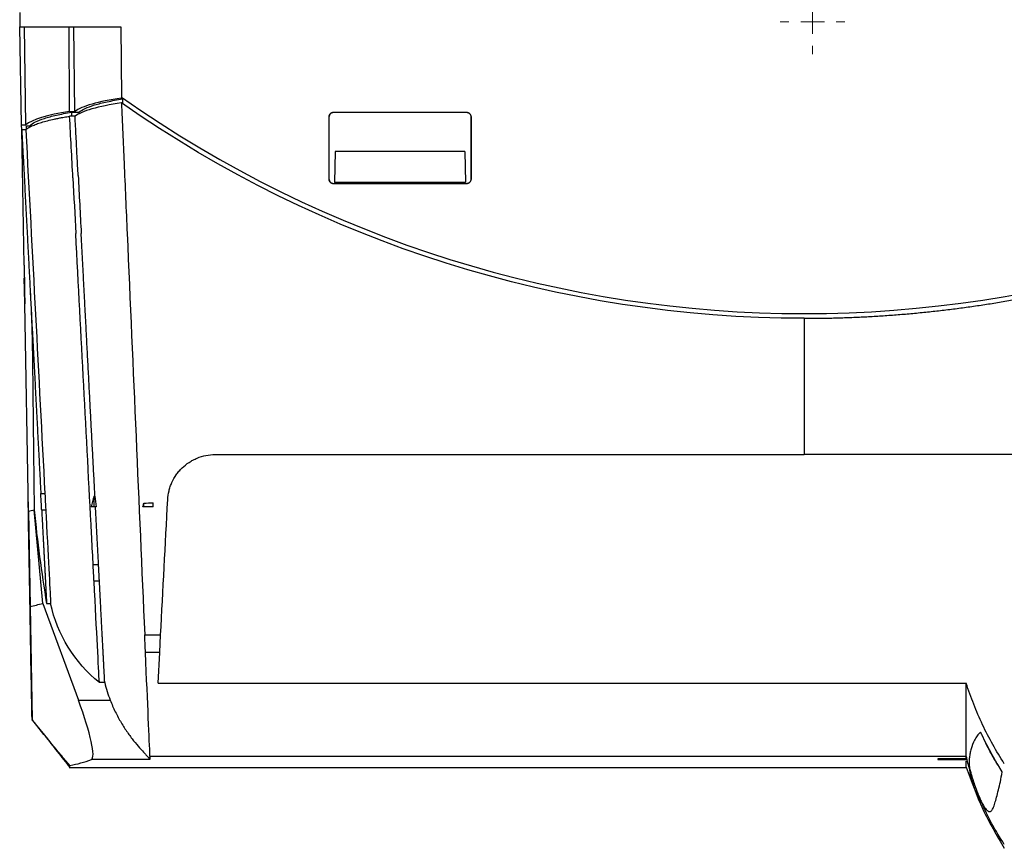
# Model space of a CAD drawing. Header units: millimetres. Extents: x -1263 to 1500, y -1080 to 1468.
# Tile 121 of 166: x 53 to 260, y 685 to 859. Entities that reach past the tile are written whole.
import ezdxf

# ---------------------------------------------------------------- set-up
doc = ezdxf.new("R2010")
doc.units = ezdxf.units.MM

# ---------------------------------------------------------------- blocks, each defined once
blk = doc.blocks.new('SW_CENTERMARKSYMBOL_2')
at = {"color": 0, "linetype": 'Continuous', "lineweight": 18}
for p, q in [((0, 5), (0, 6.8)), ((0, 0), (0, 2.5)), ((-5, 0), (-6.8, 0)), ((0, 0), (-2.5, 0)), ((0, 0), (0, -2.5)), ((0, 0), (2.5, 0)), ((5, 0), (6.8, 0)), ((0, -5), (0, -6.8))]:
    blk.add_line(p, q, dxfattribs=at)

msp = doc.modelspace()

# ---------------------------------------------------------------- linework, layer by layer
at = {"color": 7, "linetype": 'Continuous', "lineweight": 25}
for p, q in [((53.395, 860.814), (53.447, 857.814)), ((53.447, 857.814), (74.691, 857.814)), ((53.807, 837.184), (53.447, 857.814)), ((54.668, 837.184), (54.377, 857.814)), ((63.893, 840.014), (63.775, 857.814)), ((65.02, 840.014), (64.775, 857.814)), ((74.691, 857.814), (74.785, 843.042)), ((74.785, 843.059), (74.787, 842.655)), ((74.785, 843.042), (74.786, 842.832)), ((74.787, 842.655), (74.786, 842.832)), ((75.065, 842.655), (74.787, 842.655)), ((75.065, 841.623), (75.065, 842.655)), ((63.893, 840.014), (65.02, 840.014)), ((65.034, 838.996), (63.9, 838.996)), ((64.287, 839.835), (65.841, 839.835)), ((64.287, 839.835), (64.287, 838.996)), ((65.841, 839.835), (65.841, 839.448)), ((118.377, 838.817), (118.377, 825.819)), ((118.429, 838.817), (118.377, 838.817)), ((118.429, 838.817), (118.425, 825.819)), ((147.377, 839.817), (119.377, 839.817)), ((119.377, 839.765), (119.377, 839.817)), ((147.377, 839.765), (119.377, 839.765)), ((147.377, 839.765), (147.377, 839.817)), ((148.326, 838.817), (148.377, 838.817)), ((148.33, 825.819), (148.326, 838.817)), ((148.377, 825.819), (148.377, 838.817)), ((53.807, 837.184), (54.668, 837.184)), ((53.825, 836.165), (53.807, 837.184)), ((54.811, 837.004), (55.51, 837.004)), ((54.824, 836.252), (54.811, 837.004)), ((55.51, 837.004), (55.51, 836.671)), ((54.683, 836.165), (53.825, 836.165)), ((54.323, 807.65), (53.825, 836.165)), ((119.746, 831.546), (119.633, 825.064)), ((147.009, 831.546), (119.746, 831.546)), ((147.009, 831.546), (147.122, 825.064)), ((118.425, 825.819), (118.377, 825.819)), ((119.377, 824.867), (119.377, 824.819)), ((119.377, 824.867), (147.377, 824.867)), ((119.377, 824.819), (147.377, 824.819)), ((147.122, 825.064), (119.633, 825.064)), ((147.377, 824.867), (147.377, 824.819)), ((148.33, 825.819), (148.377, 825.819)), ((54.461, 799.712), (54.369, 804.987)), ((54.464, 799.538), (54.461, 799.712)), ((55.227, 755.864), (54.464, 799.538)), ((55.21, 756.813), (55.155, 759.954)), ((57.836, 759.633), (58.694, 759.633)), ((69.224, 759.053), (69.022, 759.053)), ((69.073, 756.814), (69.022, 759.053)), ((55.53, 738.489), (55.214, 756.611)), ((55.227, 755.864), (55.577, 735.814)), ((55.227, 755.864), (55.229, 755.74)), ((58.251, 736.455), (56.437, 756.201)), ((58.879, 756.09), (58.022, 756.09)), ((69.494, 756.814), (69.073, 756.814)), ((79.524, 756.814), (79.506, 757.577)), ((81.445, 756.814), (79.524, 756.814)), ((81.445, 756.814), (81.491, 757.685)), ((55.263, 753.802), (55.265, 753.679)), ((55.532, 738.373), (55.269, 753.469)), ((55.325, 750.26), (55.524, 738.846)), ((68.843, 744.669), (69.978, 744.669)), ((70.162, 741.144), (69.028, 741.144)), ((55.532, 738.373), (55.53, 738.489)), ((55.831, 721.262), (55.532, 738.373)), ((55.563, 736.587), (55.577, 735.814)), ((55.577, 735.814), (55.992, 712.004)), ((55.577, 735.814), (55.579, 735.702)), ((55.579, 735.702), (55.954, 714.218)), ((58.251, 736.455), (65.747, 716.142)), ((59.051, 736.455), (59.908, 736.455)), ((79.679, 729.887), (83.038, 729.887)), ((82.842, 726.153), (83.038, 729.887)), ((82.842, 726.153), (79.842, 726.153)), ((82.503, 719.677), (82.842, 726.153)), ((71.28, 719.814), (70.146, 719.814)), ((82.503, 719.677), (252.457, 719.677)), ((65.747, 716.142), (72.427, 716.142)), ((55.992, 712.004), (55.992, 712.044)), ((80.795, 704.329), (252.457, 704.329)), ((63.801, 701.995), (252.457, 701.995)), ((63.955, 702.06), (63.955, 702.399)), ((80.756, 703.638), (68.473, 703.638)), ((252.457, 703.82), (246.5, 703.82)), ((246.5, 703.638), (252.457, 703.638)), ((255.705, 694.599), (255.706, 694.598))]:
    msp.add_line(p, q, dxfattribs=at)
msp.add_arc((218.377, 1046.504), 249.03, 234.78765, 305.21235, dxfattribs=at)
for centre, major_axis, ratio, start_param, end_param in [((93.925, 838.835), (29.669, 0), 0.1763278, 2.2719362, 2.9142061), ((83.677, 836.127), (29.621, 0), 0.1763278, 2.3021699, 2.9378269), ((62.424, 718.617), (-6.055, 14.977), 0.1366051, 3.1387552, 4.4914096), ((-415.48, 1901.995), (-484.419, 1198.174), 0.1366051, 3.1123969, 3.1387552)]:
    msp.add_ellipse(centre, major_axis=major_axis, ratio=ratio, start_param=start_param, end_param=end_param, dxfattribs=at)
for points in [[(74.792, 841.814), (69.873, 841.082), (66.449, 840.093), (65.034, 838.996)], [(74.792, 841.814), (74.976, 837.613), (75.159, 833.421), (75.341, 829.239)], [(218.377, 796.475), (166.994, 796.475), (116.856, 812.307), (74.792, 841.814)], [(64.58, 826.008), (64.354, 830.323), (64.127, 834.653), (63.9, 838.996)], [(54.683, 836.165), (56.059, 809.909), (57.404, 784.232), (58.694, 759.633)], [(75.341, 829.239), (75.559, 824.25), (75.777, 819.274), (75.993, 814.314)], [(65.688, 826.523), (65.901, 822.445), (66.115, 818.375), (66.328, 814.314)], [(64.58, 826.008), (64.785, 822.098), (64.99, 818.2), (65.193, 814.314)], [(75.993, 814.314), (77.247, 785.599), (78.479, 757.381), (79.679, 729.887)], [(218.377, 796.475), (218.377, 786.833), (218.377, 777.282), (218.377, 767.814)], [(58.022, 756.09), (57.998, 756.543), (57.929, 757.86), (57.836, 759.633)], [(58.694, 759.633), (58.787, 757.86), (58.854, 756.57), (58.879, 756.09)], [(69.022, 759.053), (68.81, 758.307), (68.603, 757.561), (68.401, 756.814)], [(69.224, 759.053), (69.311, 758.306), (69.401, 757.56), (69.494, 756.814)], [(83.038, 729.887), (83.531, 739.297), (84.028, 748.779), (84.529, 758.337)], [(55.227, 755.864), (55.649, 755.957), (56.015, 756.059), (56.437, 756.201)], [(56.437, 756.201), (57.085, 749.577), (57.953, 743.021), (59.051, 736.455)], [(69.073, 756.814), (68.844, 756.814), (68.62, 756.814), (68.401, 756.814)], [(79.305, 756.814), (79.371, 757.068), (79.439, 757.323), (79.506, 757.577)], [(79.524, 756.814), (79.451, 756.814), (79.378, 756.814), (79.305, 756.814)], [(79.506, 757.577), (80.168, 757.613), (80.829, 757.649), (81.491, 757.685)], [(69.028, 741.144), (69.006, 741.563), (68.937, 742.877), (68.843, 744.669)], [(70.146, 719.814), (69.974, 723.101), (69.6, 730.23), (69.028, 741.144)], [(70.146, 719.814), (64.928, 724.063), (61.32, 729.928), (59.908, 736.455)], [(80.795, 704.329), (80.644, 707.787), (80.326, 715.076), (79.842, 726.153)], [(71.28, 719.814), (71.583, 718.561), (71.966, 717.335), (72.427, 716.142)], [(252.457, 704.329), (252.457, 707.059), (252.457, 712.185), (252.457, 719.677)], [(55.988, 712.25), (55.978, 712.813), (55.952, 714.343), (55.908, 716.835)], [(55.954, 714.218), (55.956, 714.064), (55.958, 713.984), (55.958, 713.983)], [(80.795, 704.329), (80.806, 704.078), (80.793, 703.848), (80.756, 703.638)], [(253.217, 701.465), (252.939, 702.412), (252.686, 703.367), (252.457, 704.329)], [(252.457, 703.82), (252.457, 703.979), (252.457, 704.149), (252.457, 704.329)], [(246.5, 703.82), (246.5, 703.757), (246.5, 703.696), (246.5, 703.638)], [(253.203, 701.525), (253.208, 701.505), (253.212, 701.485), (253.217, 701.465)], [(260.457, 685.774), (258.601, 688.608), (256.999, 691.589), (255.663, 694.682)], [(255.663, 694.682), (255.677, 694.654), (255.691, 694.626), (255.706, 694.598)]]:
    msp.add_open_spline(points, degree=3, dxfattribs=at)
for points, knots in [([(65.841, 839.835), (66.15, 840.105), (66.582, 840.369), (67.692, 840.884), (68.362, 841.133), (69.936, 841.611), (70.825, 841.836), (72.797, 842.258), (73.88, 842.455), (75.065, 842.638)], [0, 0, 0, 0, 0.25, 0.25, 0.5, 0.5, 0.75, 0.75, 1, 1, 1, 1]), ([(218.377, 796.475), (218.892, 796.476), (219.921, 796.478), (221.465, 796.492), (223.01, 796.516), (224.556, 796.55), (226.102, 796.593), (227.649, 796.645), (229.197, 796.707), (230.745, 796.779), (232.295, 796.861), (233.844, 796.952), (235.395, 797.053), (236.946, 797.164), (238.498, 797.284), (240.049, 797.414), (241.601, 797.554), (243.152, 797.704), (244.704, 797.863), (246.255, 798.032), (247.807, 798.211), (249.358, 798.4), (250.909, 798.598), (252.46, 798.807), (254.011, 799.025), (255.562, 799.254), (257.113, 799.492), (258.663, 799.74), (260.213, 799.998), (261.761, 800.266), (263.309, 800.543), (264.855, 800.831), (266.401, 801.128), (267.947, 801.436), (269.491, 801.753), (271.034, 802.081), (272.577, 802.418), (274.119, 802.766), (275.659, 803.123), (277.199, 803.49), (278.736, 803.868), (280.272, 804.255), (281.807, 804.652), (283.34, 805.059), (284.871, 805.477), (286.401, 805.904), (287.928, 806.341), (289.455, 806.788), (290.979, 807.246), (292.502, 807.713), (294.023, 808.191), (295.542, 808.678), (297.059, 809.175), (298.573, 809.683), (300.085, 810.2), (301.594, 810.727), (303.101, 811.265), (304.605, 811.812), (306.107, 812.369), (307.606, 812.936), (309.103, 813.514), (310.598, 814.101), (312.09, 814.699), (313.578, 815.306), (315.064, 815.923), (316.546, 816.551), (318.025, 817.188), (319.501, 817.835), (320.974, 818.491), (322.443, 819.158), (323.909, 819.835), (325.371, 820.522), (326.831, 821.218), (328.287, 821.925), (329.739, 822.642), (331.188, 823.368), (332.632, 824.105), (334.073, 824.85), (335.509, 825.606), (336.942, 826.372), (338.37, 827.147), (339.794, 827.932), (341.214, 828.727), (342.63, 829.532), (344.042, 830.346), (345.449, 831.171), (346.852, 832.005), (348.251, 832.849), (349.644, 833.702), (351.033, 834.565), (352.416, 835.437), (353.795, 836.319), (355.169, 837.21), (356.538, 838.112), (357.902, 839.022), (359.261, 839.943), (360.615, 840.872), (361.513, 841.5), (361.962, 841.814)], [0, 0, 0, 0, 0.0100917, 0.0201883, 0.0302902, 0.0403979, 0.0505118, 0.0606321, 0.0707593, 0.0808938, 0.0910359, 0.1011862, 0.1113448, 0.1215124, 0.1316876, 0.1418676, 0.1520528, 0.1622437, 0.1724406, 0.1826439, 0.1928541, 0.2030715, 0.2132965, 0.2235295, 0.2337709, 0.2440212, 0.2542798, 0.2645433, 0.2748119, 0.285086, 0.2953661, 0.3056525, 0.3159456, 0.3262458, 0.3365537, 0.3468695, 0.3571937, 0.3675267, 0.3778684, 0.3882151, 0.3985669, 0.4089242, 0.4192873, 0.4296567, 0.4400328, 0.450416, 0.4608068, 0.4712055, 0.4816126, 0.4920285, 0.5024532, 0.5128831, 0.5233179, 0.5337582, 0.5442043, 0.5546567, 0.5651158, 0.575582, 0.5860558, 0.5965375, 0.6070277, 0.6175267, 0.6280344, 0.6385472, 0.6490649, 0.6595881, 0.6701171, 0.6806525, 0.6911945, 0.7017438, 0.7123006, 0.7228655, 0.7334389, 0.7440212, 0.7546119, 0.7652074, 0.7758079, 0.7864138, 0.7970257, 0.8076439, 0.818269, 0.8289013, 0.8395413, 0.8501895, 0.8608464, 0.8715123, 0.8821859, 0.8928641, 0.9035473, 0.9142361, 0.9249309, 0.9356321, 0.9463401, 0.9570556, 0.9677788, 0.9785103, 0.9892505, 1, 1, 1, 1]), ([(54.683, 836.165), (54.718, 836.195), (54.789, 836.255), (54.907, 836.345), (55.033, 836.434), (55.169, 836.523), (55.313, 836.611), (55.466, 836.699), (55.629, 836.786), (55.8, 836.873), (56.19, 837.061), (56.87, 837.343), (57.96, 837.711), (59.213, 838.063), (60.389, 838.341), (61.403, 838.553), (62.111, 838.689), (62.753, 838.805), (63.317, 838.902), (63.706, 838.964), (63.9, 838.996)], [0, 0, 0, 0, 0.0278193, 0.0556089, 0.0833776, 0.1111339, 0.1388866, 0.1666442, 0.1944154, 0.222209, 0.2500335, 0.3750052, 0.5000046, 0.6249757, 0.7499757, 0.8124662, 0.8749856, 0.9166555, 0.9583172, 1, 1, 1, 1]), ([(55.51, 837.004), (55.78, 837.274), (56.174, 837.539), (57.205, 838.057), (57.837, 838.307), (59.334, 838.79), (60.186, 839.017), (62.086, 839.446), (63.135, 839.647), (64.287, 839.835)], [0, 0, 0, 0, 0.25, 0.25, 0.5, 0.5, 0.75, 0.75, 1, 1, 1, 1]), ([(65.688, 826.523), (65.652, 827.202), (65.581, 828.565), (65.473, 830.619), (65.365, 832.69), (65.255, 834.777), (65.145, 836.88), (65.071, 838.289), (65.034, 838.996)], [0, 0, 0, 0, 0.16374696, 0.3286618, 0.49474453, 0.66199514, 0.83041363, 1, 1, 1, 1]), ([(119.377, 839.817), (119.247, 839.817), (119.116, 839.791), (118.874, 839.691), (118.763, 839.617), (118.578, 839.432), (118.504, 839.321), (118.403, 839.079), (118.377, 838.948), (118.377, 838.817)], [3.1415927, 3.1415927, 3.1415927, 3.1415927, 3.5342917, 3.5342917, 3.9269908, 3.9269908, 4.3196899, 4.3196899, 4.712389, 4.712389, 4.712389, 4.712389]), ([(119.377, 839.765), (119.252, 839.765), (119.129, 839.741), (118.9, 839.646), (118.795, 839.575), (118.532, 839.313), (118.429, 839.068), (118.429, 838.817)], [0, 0, 0, 0, 0.25, 0.25, 0.5, 0.5, 1, 1, 1, 1]), ([(148.377, 838.817), (148.377, 838.948), (148.351, 839.079), (148.251, 839.321), (148.177, 839.432), (147.992, 839.617), (147.881, 839.691), (147.639, 839.791), (147.508, 839.817), (147.377, 839.817)], [1.5707963, 1.5707963, 1.5707963, 1.5707963, 1.9634954, 1.9634954, 2.3561945, 2.3561945, 2.7488936, 2.7488936, 3.1415927, 3.1415927, 3.1415927, 3.1415927]), ([(148.326, 838.817), (148.326, 838.942), (148.301, 839.065), (148.206, 839.295), (148.136, 839.4), (147.873, 839.662), (147.628, 839.765), (147.377, 839.765)], [0, 0, 0, 0, 0.25, 0.25, 0.5, 0.5, 1, 1, 1, 1]), ([(53.825, 836.165), (53.857, 835.549), (53.922, 834.321), (54.018, 832.487), (54.113, 830.667), (54.208, 828.861), (54.302, 827.07), (54.395, 825.293), (54.487, 823.531), (54.579, 821.783), (54.67, 820.049), (54.76, 818.329), (54.849, 816.624), (54.938, 814.934), (55.026, 813.257), (55.113, 811.595), (55.199, 809.947), (55.285, 808.314), (55.37, 806.695), (55.454, 805.09), (55.537, 803.5), (55.62, 801.924), (55.701, 800.362), (55.783, 798.815), (55.9, 796.568), (56.054, 793.634), (56.243, 790.026), (56.43, 786.465), (56.614, 782.95), (56.796, 779.481), (56.975, 776.059), (57.152, 772.683), (57.327, 769.353), (57.499, 766.07), (57.668, 762.832), (57.78, 760.696), (57.836, 759.633)], [0, 0, 0, 0, 0.0235033, 0.0468464, 0.0700291, 0.0930516, 0.1159137, 0.1386155, 0.1611571, 0.1835383, 0.2057593, 0.2278199, 0.2497203, 0.2714603, 0.2930401, 0.3144596, 0.3357187, 0.3568176, 0.3777562, 0.3985344, 0.4191524, 0.4396101, 0.4599075, 0.4800445, 0.5000213, 0.5477348, 0.5949961, 0.6418053, 0.6881622, 0.734067, 0.7795196, 0.82452, 0.8690683, 0.9131644, 0.9568083, 1, 1, 1, 1]), ([(118.377, 825.819), (118.377, 825.688), (118.403, 825.557), (118.504, 825.316), (118.578, 825.205), (118.763, 825.02), (118.874, 824.946), (119.116, 824.845), (119.247, 824.819), (119.377, 824.819)], [4.712389, 4.712389, 4.712389, 4.712389, 5.1050881, 5.1050881, 5.4977871, 5.4977871, 5.8904862, 5.8904862, 6.2831853, 6.2831853, 6.2831853, 6.2831853]), ([(118.425, 825.819), (118.425, 825.693), (118.45, 825.57), (118.545, 825.339), (118.616, 825.234), (118.879, 824.97), (119.126, 824.867), (119.377, 824.867)], [0, 0, 0, 0, 0.25, 0.25, 0.5, 0.5, 1, 1, 1, 1]), ([(147.377, 824.819), (147.508, 824.819), (147.639, 824.845), (147.881, 824.946), (147.992, 825.02), (148.177, 825.205), (148.251, 825.316), (148.351, 825.557), (148.377, 825.688), (148.377, 825.819)], [0, 0, 0, 0, 0.3926991, 0.3926991, 0.7853982, 0.7853982, 1.1780972, 1.1780972, 1.5707963, 1.5707963, 1.5707963, 1.5707963]), ([(147.377, 824.867), (147.503, 824.867), (147.627, 824.891), (147.857, 824.987), (147.963, 825.058), (148.226, 825.321), (148.33, 825.568), (148.33, 825.819)], [0, 0, 0, 0, 0.25, 0.25, 0.5, 0.5, 1, 1, 1, 1]), ([(68.843, 744.669), (68.836, 744.807), (68.723, 746.97), (68.609, 749.14), (67.429, 771.658), (66.322, 792.777), (65.193, 814.314)], [0.09803366, 0.09803366, 0.09803366, 0.09803366, 0.09979644, 0.12549323, 0.12549323, 0.38389052, 0.38389052, 0.38389052, 0.38389052]), ([(69.224, 759.053), (69.19, 759.686), (69.124, 760.955), (69.024, 762.867), (68.923, 764.793), (68.821, 766.731), (68.719, 768.682), (68.616, 770.647), (68.512, 772.625), (68.408, 774.615), (68.303, 776.619), (68.197, 778.636), (68.091, 780.666), (67.984, 782.709), (67.876, 784.765), (67.768, 786.834), (67.659, 788.916), (67.53, 791.362), (67.382, 794.187), (67.214, 797.406), (67.042, 800.681), (66.868, 804.01), (66.69, 807.394), (66.51, 810.834), (66.389, 813.148), (66.327, 814.314)], [0, 0, 0, 0, 0.0351474, 0.0704701, 0.1059679, 0.1416409, 0.1774891, 0.2135124, 0.249711, 0.2860847, 0.3226337, 0.3593578, 0.3962571, 0.4333316, 0.4705813, 0.5080061, 0.5456062, 0.5833815, 0.6403323, 0.6981384, 0.7568, 0.8163169, 0.8766892, 0.9379169, 1, 1, 1, 1]), ([(54.323, 807.65), (54.328, 807.338), (54.342, 806.566), (54.387, 803.982), (54.423, 801.907), (54.464, 799.538)], [0.200514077, 0.200514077, 0.200514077, 0.200514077, 0.224900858, 0.224900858, 0.25752372, 0.25752372, 0.25752372, 0.25752372]), ([(55.632, 801.689), (55.674, 800.86), (55.75, 799.362), (55.834, 797.4), (55.892, 795.907), (55.937, 794.59), (55.984, 793.069), (56.037, 791.01), (56.058, 789.497), (56.07, 788.637)], [0, 0, 0, 0, 0.1772793, 0.3207066, 0.4318552, 0.5119228, 0.620547, 0.7842336, 1, 1, 1, 1]), ([(56.069, 788.792), (56.098, 786.178), (56.141, 782.383), (56.195, 777.627), (56.236, 774.015), (56.259, 771.957), (56.264, 771.456), (56.275, 770.56), (56.283, 769.795), (56.305, 767.867), (56.338, 764.925), (56.377, 761.516), (56.407, 758.847), (56.428, 756.975), (56.434, 756.459), (56.437, 756.201)], [0, 0, 0, 0, 0.0557658, 0.0809873, 0.1060219, 0.1303342, 0.1555551, 0.1807806, 0.2060027, 0.2312217, 0.3698747, 0.5273728, 0.6848579, 0.8423825, 1, 1, 1, 1]), ([(84.529, 758.337), (84.562, 758.96), (84.652, 759.571), (84.869, 760.469), (84.956, 760.765), (85.157, 761.352), (85.272, 761.643), (85.658, 762.498), (85.966, 763.038), (86.501, 763.802), (86.691, 764.049), (87.098, 764.529), (87.316, 764.761), (87.997, 765.424), (88.489, 765.819), (89.283, 766.341), (89.557, 766.504), (90.125, 766.804), (90.42, 766.942), (91.313, 767.309), (91.928, 767.495), (93.198, 767.748), (93.856, 767.814), (94.515, 767.814)], [0, 0, 0, 0, 0.125, 0.125, 0.1875, 0.1875, 0.25, 0.25, 0.375, 0.375, 0.4375, 0.4375, 0.5, 0.5, 0.625, 0.625, 0.6875, 0.6875, 0.75, 0.75, 0.875, 0.875, 1, 1, 1, 1]), ([(94.515, 767.814), (104.827, 767.814), (115.141, 767.814), (135.776, 767.814), (146.097, 767.814), (166.742, 767.814), (177.067, 767.814), (197.721, 767.814), (208.049, 767.814), (218.377, 767.814)], [0, 0, 0, 0, 0.25, 0.25, 0.5, 0.5, 0.75, 0.75, 1, 1, 1, 1]), ([(340.751, 767.814), (330.56, 767.814), (320.37, 767.814), (299.986, 767.814), (289.791, 767.814), (269.397, 767.814), (259.195, 767.814), (238.787, 767.814), (228.583, 767.814), (218.377, 767.814)], [0, 0, 0, 0, 0.25, 0.25, 0.5, 0.5, 0.75, 0.75, 1, 1, 1, 1]), ([(55.266, 753.643), (55.264, 753.748), (55.26, 753.982), (55.242, 755.008), (55.22, 756.277), (55.211, 756.78)], [0, 0, 0, 0, 0.3311927, 0.7352584, 1, 1, 1, 1]), ([(55.269, 753.469), (55.263, 753.8), (55.251, 754.462), (55.234, 755.469), (55.222, 756.156), (55.217, 756.404), (55.217, 756.427)], [0, 0, 0, 0, 0.322731, 0.6454903, 0.9669118, 1, 1, 1, 1]), ([(58.022, 756.09), (58.032, 755.885), (58.054, 755.475), (58.086, 754.872), (58.117, 754.277), (58.147, 753.692), (58.178, 753.116), (58.207, 752.55), (58.236, 751.992), (58.265, 751.444), (58.293, 750.906), (58.321, 750.376), (58.348, 749.856), (58.375, 749.346), (58.401, 748.845), (58.427, 748.353), (58.452, 747.87), (58.477, 747.397), (58.501, 746.933), (58.525, 746.478), (58.549, 746.033), (58.571, 745.597), (58.594, 745.17), (58.616, 744.753), (58.637, 744.345), (58.658, 743.947), (58.678, 743.558), (58.698, 743.178), (58.718, 742.807), (58.737, 742.446), (58.755, 742.094), (58.773, 741.752), (58.79, 741.419), (58.807, 741.095), (58.824, 740.781), (58.84, 740.476), (58.855, 740.18), (58.87, 739.894), (58.885, 739.617), (58.899, 739.349), (58.913, 739.09), (58.926, 738.841), (58.938, 738.602), (58.95, 738.372), (58.962, 738.151), (58.973, 737.939), (58.984, 737.737), (58.994, 737.544), (59.003, 737.36), (59.012, 737.185), (59.021, 737.02), (59.029, 736.865), (59.037, 736.718), (59.044, 736.581), (59.049, 736.497), (59.051, 736.455)], [0, 0, 0, 0, 0.0189533, 0.0379032, 0.0568499, 0.0757933, 0.0947334, 0.1136702, 0.1326037, 0.1515339, 0.1704608, 0.1893845, 0.2083048, 0.2272219, 0.2461357, 0.2650462, 0.2839534, 0.3028573, 0.3217579, 0.3406553, 0.3595494, 0.3784402, 0.3973277, 0.4162119, 0.4350929, 0.4539706, 0.472845, 0.4917161, 0.510584, 0.5294485, 0.5483098, 0.5671679, 0.5860226, 0.6048741, 0.6237223, 0.6425672, 0.6614089, 0.6802472, 0.6990824, 0.7179142, 0.7367428, 0.7555681, 0.7743901, 0.7932089, 0.8120244, 0.8308367, 0.8496456, 0.8684514, 0.8872538, 0.906053, 0.9248489, 0.9436416, 0.962431, 0.9812171, 1, 1, 1, 1]), ([(58.879, 756.09), (58.881, 756.058), (58.883, 756.028), (58.905, 755.598), (58.926, 755.204), (59.476, 744.702), (59.798, 738.555), (59.908, 736.455)], [0.38212774, 0.38212774, 0.38212774, 0.38212774, 0.38389052, 0.38389052, 0.40665002, 0.40665002, 1, 1, 1, 1]), ([(69.978, 744.669), (69.948, 745.235), (69.888, 746.371), (69.799, 748.083), (69.708, 749.806), (69.617, 751.541), (69.526, 753.288), (69.434, 755.046), (69.372, 756.223), (69.341, 756.814)], [0, 0, 0, 0, 0.1407847, 0.2822601, 0.4244265, 0.5672836, 0.7108316, 0.8550704, 1, 1, 1, 1]), ([(55.263, 753.802), (55.263, 753.804), (55.263, 753.782), (55.265, 753.692), (55.266, 753.622), (55.269, 753.439), (55.271, 753.326), (55.276, 753.058), (55.278, 752.906), (55.284, 752.571), (55.288, 752.385), (55.294, 751.995), (55.298, 751.79), (55.309, 751.148), (55.317, 750.7), (55.325, 750.26)], [0, 0, 0, 0, 0.125, 0.125, 0.25, 0.25, 0.375, 0.375, 0.5, 0.5, 0.625, 0.625, 0.75, 0.75, 1, 1, 1, 1]), ([(70.162, 741.144), (70.161, 741.163), (70.159, 741.201), (70.156, 741.272), (70.151, 741.352), (70.146, 741.444), (70.141, 741.546), (70.135, 741.659), (70.129, 741.784), (70.122, 741.919), (70.114, 742.065), (70.106, 742.222), (70.096, 742.411), (70.084, 742.637), (70.07, 742.91), (70.054, 743.208), (70.037, 743.534), (70.018, 743.886), (69.999, 744.265), (69.985, 744.533), (69.978, 744.669)], [0, 0, 0, 0, 0.0438148, 0.08795479, 0.13242018, 0.17721116, 0.22232792, 0.26777066, 0.31353955, 0.35963478, 0.40605652, 0.45280495, 0.49988023, 0.56472685, 0.63177271, 0.70101811, 0.77246333, 0.84610858, 0.92195408, 1, 1, 1, 1]), ([(71.28, 719.814), (71.276, 719.886), (71.269, 720.03), (71.257, 720.261), (71.244, 720.501), (71.231, 720.753), (71.217, 721.015), (71.203, 721.288), (71.188, 721.573), (71.172, 721.868), (71.156, 722.173), (71.14, 722.49), (71.123, 722.818), (71.105, 723.156), (71.087, 723.506), (71.068, 723.866), (71.048, 724.237), (71.028, 724.619), (71.008, 725.012), (70.986, 725.416), (70.965, 725.831), (70.942, 726.256), (70.92, 726.693), (70.896, 727.14), (70.872, 727.598), (70.847, 728.067), (70.822, 728.547), (70.797, 729.038), (70.77, 729.54), (70.743, 730.053), (70.716, 730.576), (70.688, 731.111), (70.659, 731.656), (70.63, 732.213), (70.601, 732.78), (70.57, 733.358), (70.539, 733.947), (70.508, 734.546), (70.476, 735.157), (70.443, 735.779), (70.41, 736.411), (70.377, 737.054), (70.342, 737.708), (70.307, 738.373), (70.272, 739.049), (70.236, 739.736), (70.199, 740.433), (70.175, 740.907), (70.162, 741.144)], [0, 0, 0, 0, 0.0216622, 0.0433277, 0.0649967, 0.0866691, 0.1083449, 0.1300241, 0.1517068, 0.1733928, 0.1950823, 0.2167752, 0.2384715, 0.2601712, 0.2818743, 0.3035809, 0.3252909, 0.3470043, 0.3687211, 0.3904413, 0.412165, 0.4338921, 0.4556226, 0.4773565, 0.4990939, 0.5208347, 0.5425789, 0.5643265, 0.5860776, 0.6078321, 0.62959, 0.6513514, 0.6731162, 0.6948844, 0.716656, 0.7384311, 0.7602096, 0.7819916, 0.8037769, 0.8255658, 0.847358, 0.8691537, 0.8909528, 0.9127554, 0.9345614, 0.9563708, 0.9781837, 1, 1, 1, 1]), ([(55.524, 738.846), (55.528, 738.597), (55.532, 738.357), (55.54, 737.896), (55.544, 737.682), (55.551, 737.291), (55.554, 737.113), (55.559, 736.812), (55.562, 736.685), (55.563, 736.587)], [0, 0, 0, 0, 0.25, 0.25, 0.5, 0.5, 0.75, 0.75, 1, 1, 1, 1]), ([(55.908, 716.835), (55.906, 716.936), (55.904, 717.038), (55.9, 717.289), (55.892, 717.749), (55.864, 719.375), (55.84, 720.715), (55.732, 726.929), (55.651, 731.537), (55.571, 736.144)], [0.83605944, 0.83605944, 0.83605944, 0.83605944, 0.85168018, 0.85168018, 0.87383612, 0.87383612, 0.90281599, 0.90281599, 0.98590836, 0.98590836, 0.98590836, 0.98590836]), ([(55.577, 735.814), (56.021, 735.925), (56.463, 736.039), (57.352, 736.259), (57.799, 736.365), (58.251, 736.455)], [0, 0, 0, 0, 0.5, 0.5, 1, 1, 1, 1]), ([(79.842, 726.153), (79.828, 726.487), (79.784, 727.483), (79.71, 729.194), (79.695, 729.532), (79.679, 729.887)], [0.402699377, 0.402699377, 0.402699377, 0.402699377, 0.420045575, 0.420045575, 0.423996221, 0.423996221, 0.423996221, 0.423996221]), ([(55.865, 719.307), (55.864, 719.338), (55.863, 719.407), (55.86, 719.564), (55.859, 719.626), (55.857, 719.765), (55.856, 719.842), (55.851, 720.098), (55.848, 720.303), (55.84, 720.75), (55.835, 720.998), (55.831, 721.262)], [0, 0, 0, 0, 0.25, 0.25, 0.375, 0.375, 0.5, 0.5, 0.75, 0.75, 1, 1, 1, 1]), ([(55.958, 713.983), (55.958, 713.971), (55.958, 713.98), (55.957, 714.048), (55.956, 714.113), (55.951, 714.402), (55.945, 714.72), (55.929, 715.606), (55.92, 716.175), (55.901, 717.214), (55.892, 717.781), (55.88, 718.417), (55.873, 718.857), (55.869, 719.083), (55.865, 719.307)], [0, 0, 0, 0, 0.125, 0.125, 0.25, 0.25, 0.5, 0.5, 0.75, 0.75, 0.875, 0.9375, 0.9375, 1, 1, 1, 1]), ([(260.457, 702.769), (259.604, 704.088), (258.796, 705.431), (257.272, 708.166), (256.554, 709.559), (255.217, 712.385), (254.596, 713.819), (253.452, 716.723), (252.93, 718.191), (252.457, 719.677)], [0, 0, 0, 0, 0.25, 0.25, 0.5, 0.5, 0.75, 0.75, 1, 1, 1, 1]), ([(72.427, 716.142), (72.758, 715.285), (73.119, 714.466), (73.697, 713.283), (73.897, 712.897), (74.307, 712.139), (74.517, 711.768), (75.155, 710.692), (75.592, 710.018), (76.254, 709.066), (76.475, 708.758), (76.919, 708.162), (77.142, 707.873), (77.795, 707.047), (78.218, 706.547), (79.01, 705.642), (79.381, 705.237), (79.868, 704.711), (80.016, 704.552), (80.277, 704.268), (80.389, 704.143), (80.574, 703.931), (80.645, 703.842), (80.738, 703.708), (80.76, 703.662), (80.756, 703.638)], [0, 0, 0, 0, 0.125, 0.125, 0.1875, 0.1875, 0.25, 0.25, 0.375, 0.375, 0.4375, 0.4375, 0.5, 0.5, 0.625, 0.625, 0.75, 0.75, 0.8125, 0.8125, 0.875, 0.875, 0.9375, 0.9375, 1, 1, 1, 1]), ([(63.952, 702.399), (63.308, 703.138), (62.657, 703.901), (61.341, 705.468), (60.677, 706.272), (58.672, 708.719), (57.321, 710.396), (55.992, 712.004)], [0, 0, 0, 0, 0.25, 0.25, 0.5, 0.5, 1, 1, 1, 1]), ([(55.993, 711.996), (56.881, 710.895), (58.635, 708.723), (61.279, 705.307), (63.061, 703.092), (63.955, 701.982)], [0, 0, 0, 0, 0.33869532, 0.6684112, 1, 1, 1, 1]), ([(255.482, 709.432), (255.201, 709.156), (254.953, 708.888), (254.526, 708.324), (254.345, 708.03), (253.876, 707.123), (253.656, 706.492), (253.399, 705.574), (253.325, 705.273), (253.2, 704.678), (253.148, 704.385), (253.089, 703.934), (253.072, 703.782), (253.047, 703.464), (253.039, 703.299), (253.037, 702.934), (253.043, 702.736), (253.075, 702.37), (253.089, 702.236), (253.132, 701.924), (253.16, 701.748), (253.203, 701.525)], [0, 0, 0, 0, 0.125, 0.125, 0.25, 0.25, 0.5, 0.5, 0.625, 0.625, 0.75, 0.75, 0.8125, 0.8125, 0.875, 0.875, 0.9375, 0.9375, 0.96875, 0.96875, 1, 1, 1, 1]), ([(260.004, 701.074), (259.154, 702.414), (258.352, 703.781), (256.843, 706.569), (256.137, 707.99), (255.482, 709.432)], [0, 0, 0, 0, 0.5, 0.5, 1, 1, 1, 1]), ([(255.482, 709.432), (255.568, 709.225), (255.741, 708.81), (256.013, 708.192), (256.294, 707.577), (256.585, 706.965), (256.886, 706.356), (257.196, 705.75), (257.619, 704.954), (258.179, 703.953), (258.756, 702.984), (259.209, 702.251), (259.501, 701.792), (259.757, 701.404), (259.922, 701.173), (259.997, 701.069)], [0, 0, 0, 0, 0.0708603, 0.1418213, 0.2128989, 0.2841089, 0.3554669, 0.4269886, 0.4986894, 0.6393995, 0.7883553, 0.853721, 0.9107715, 0.9595228, 1, 1, 1, 1]), ([(252.457, 702.055), (252.457, 702.078), (252.457, 702.119), (252.457, 702.919), (252.457, 703.288)], [0, 0, 0, 0, 0.5384934, 1, 1, 1, 1]), ([(252.457, 702.039), (253.521, 699.058), (255.646, 693.099), (258.854, 687.67), (260.457, 684.958)], [0, 0, 0, 0, 0.5003655, 1, 1, 1, 1]), ([(253.203, 701.525), (253.244, 701.381), (253.322, 701.104), (253.457, 700.643), (253.618, 700.113), (253.996, 698.926), (254.416, 697.739), (254.865, 696.583), (255.105, 695.991), (255.346, 695.417), (255.549, 694.948), (255.666, 694.686), (255.705, 694.599)], [0, 0, 0, 0, 0.0605054, 0.1162804, 0.1945432, 0.2850416, 0.6227036, 0.7072681, 0.7918949, 0.8839758, 0.9613014, 1, 1, 1, 1]), ([(255.663, 694.682), (255.643, 694.653), (255.613, 694.65), (255.527, 694.712), (255.472, 694.775), (255.357, 694.955), (255.314, 695.029), (255.209, 695.222), (255.149, 695.339), (255.036, 695.577), (254.994, 695.667), (254.921, 695.829), (254.895, 695.888), (254.838, 696.02), (254.807, 696.093), (254.738, 696.259), (254.699, 696.351), (254.632, 696.517), (254.609, 696.576), (254.557, 696.707), (254.529, 696.778), (254.47, 696.933), (254.437, 697.018), (254.372, 697.193), (254.338, 697.284), (254.274, 697.459), (254.244, 697.544), (254.189, 697.701), (254.163, 697.775), (254.091, 697.981), (254.051, 698.1), (253.979, 698.318), (253.947, 698.415), (253.861, 698.684), (253.814, 698.835), (253.73, 699.111), (253.694, 699.234), (253.63, 699.458), (253.602, 699.56), (253.525, 699.844), (253.484, 700.004), (253.414, 700.291), (253.385, 700.416), (253.312, 700.757), (253.28, 700.936), (253.235, 701.239), (253.223, 701.361), (253.217, 701.465)], [0, 0, 0, 0, 0.125, 0.125, 0.25, 0.25, 0.3125, 0.3125, 0.375, 0.375, 0.40625, 0.40625, 0.421875, 0.421875, 0.4375, 0.4375, 0.453125, 0.453125, 0.4609375, 0.4609375, 0.46875, 0.46875, 0.4765625, 0.4765625, 0.484375, 0.484375, 0.4921875, 0.4921875, 0.5, 0.5, 0.515625, 0.515625, 0.53125, 0.53125, 0.5625, 0.5625, 0.59375, 0.59375, 0.625, 0.625, 0.6875, 0.6875, 0.75, 0.75, 0.875, 0.875, 1, 1, 1, 1]), ([(255.705, 694.599), (255.88, 694.275), (256.026, 694.03), (256.287, 693.622), (256.4, 693.463), (256.708, 693.069), (256.872, 692.915), (257.156, 692.719), (257.276, 692.68), (257.49, 692.674), (257.584, 692.709), (257.84, 692.894), (257.976, 693.127), (258.234, 693.701), (258.354, 694.045), (258.593, 694.823), (258.712, 695.256), (258.959, 696.194), (259.089, 696.696), (259.36, 697.772), (259.501, 698.348), (259.769, 699.615), (259.896, 700.308), (260.004, 701.074)], [0, 0, 0, 0, 0.03125, 0.03125, 0.0625, 0.0625, 0.125, 0.125, 0.1875, 0.1875, 0.25, 0.25, 0.375, 0.375, 0.5, 0.5, 0.625, 0.625, 0.75, 0.75, 0.875, 0.875, 1, 1, 1, 1])]:
    msp.add_open_spline(points, degree=3, knots=knots, dxfattribs=at)

# ---------------------------------------------------------------- block references
at = {"color": 8, "linetype": 'Continuous', "lineweight": 0}
msp.add_blockref('SW_CENTERMARKSYMBOL_2', (220.132, 858.827), dxfattribs=at)

doc.saveas('drawing.dxf')
